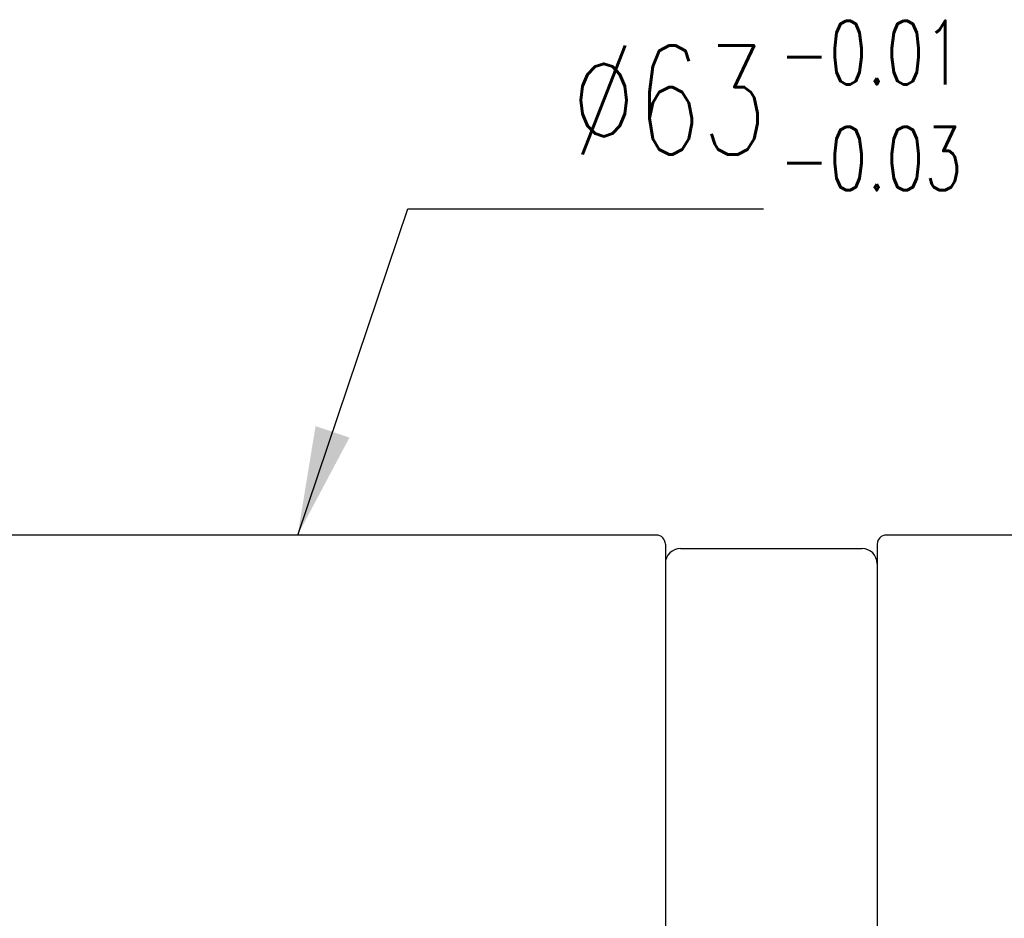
# Model space of a CAD drawing. Header units: inches. Extents: x -2126 to 1950, y 74 to 2136.
# Tile 51 of 52: x 203 to 235, y 159 to 189. Entities that reach past the tile are written whole.
import ezdxf

# ---------------------------------------------------------------- set-up
doc = ezdxf.new("R2010")
doc.units = ezdxf.units.IN
doc.header["$MEASUREMENT"] = 0
doc.layers.add('DIM', color=4, linetype='Continuous')
doc.styles.add('DIM-7', font='SIMPLEX.shx', dxfattribs={"width": 0.7, "bigfont": 'chineset.shx'})
doc.dimstyles.new('CNS', dxfattribs={"dimscale": 1.2, "dimtxt": 3, "dimasz": 3, "dimexe": 1, "dimexo": 1, "dimgap": 1.5, "dimtad": 1, "dimdsep": 46, "dimtxsty": 'DIM-7', "dimcen": 0.09, "dimclrd": 4, "dimclre": 4, "dimclrt": 4, "dimadec": 0, "dimazin": 2, "dimtfac": 1, "dimtmove": 0, "dimatfit": 3, "dimfxl": 1, "dimtvp": 0.971429, "dimtolj": 1, "dimarcsym": 0})

msp = doc.modelspace()

# ---------------------------------------------------------------- linework, layer by layer
at = {"layer": 'DIM', "color": 7}
for p, q in [((223.731, 171.642), (200.031, 171.642)), ((263.731, 171.642), (231.331, 171.642)), ((224.031, 171.342), (224.031, 108.942)), ((224.531, 171.195), (230.531, 171.195)), ((231.031, 171.342), (231.031, 108.942)), ((224.031, 170.695), (224.031, 109.59)), ((231.031, 170.695), (231.031, 109.59))]:
    msp.add_line(p, q, dxfattribs=at)
for centre, radius, start, end in [((223.731, 171.342), 0.3, 0, 90), ((231.331, 171.342), 0.3, 90, 180), ((224.531, 170.695), 0.5, 90, 180), ((230.531, 170.695), 0.5, 0, 90)]:
    msp.add_arc(centre, radius, start, end, dxfattribs=at)

# ---------------------------------------------------------------- texts
at = {"layer": 'DIM', "color": 7, "insert": (227.803, 188.641), "char_height": 2.1, "width": 9.68717, "attachment_point": 1, "style": 'DIM-7'}
msp.add_mtext('-0.01\\P-0.03', dxfattribs=at)
at = {"layer": 'DIM', "color": 7, "insert": (220.916, 184.22), "char_height": 3.6, "attachment_point": 7, "style": 'DIM-7'}
msp.add_mtext('\\A1;%%c63', dxfattribs=at)

# ---------------------------------------------------------------- leaders
at = {"layer": 'DIM', "color": 7, "annotation_type": 0, "has_hookline": 1, "hookline_direction": 0, "text_width": 6.36}
msp.add_leader([(211.881, 171.642), (215.516, 182.42), (219.116, 182.42)], dimstyle='CNS', override={"dimclrd": 7, "dimclre": 7, "dimclrt": 7}, dxfattribs=at)

doc.saveas('drawing.dxf')
